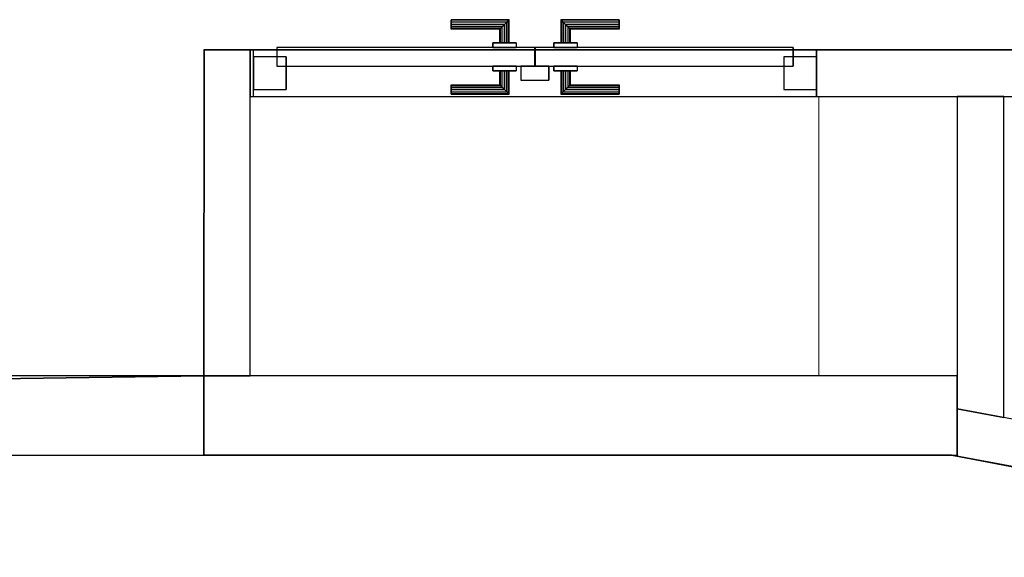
# Model space of a CAD drawing. Header units: metres. Extents: x 391.1 to 427.5, y 12.8 to 28.4.
# Tile 90 of 189: x 404 to 406.1, y 23.3 to 24.4. Entities that reach past the tile are written whole.
import ezdxf

# ---------------------------------------------------------------- set-up
doc = ezdxf.new("R2010")
doc.units = ezdxf.units.M
doc.layers.add('01_CARPINTERIA', color=5, linetype='Continuous', lineweight=25, true_color=0x0000ff)
doc.layers.add('01_SUELOS', color=7, linetype='Continuous', lineweight=25, true_color=0x007f00)
for name, color, linetype, lineweight in [('A-COLS-____-MCUT', 7, 'Continuous', 18), ('A-COLS-____-OTLN', 7, 'Continuous', 18), ('A-GENM-____-OTLN', 7, 'Continuous', 18), ('A-WALL-____-MCUT', 7, 'Continuous', 25), ('A-WALL-____-OTLN', 7, 'Continuous', 25)]:
    doc.layers.add(name, color=color, linetype=linetype, lineweight=lineweight)

# ---------------------------------------------------------------- blocks, each defined once
blk = doc.blocks.new('Family - Evans PA-152017-03_CLI_AIRE_P0A')
at = {"layer": 'A-WALL-____-MCUT', "color": 253, "true_color": 0xaaaaaa}
for p, q in [((0.019, 0.1), (0, 0)), ((0.6897, 0.1), (0.019, 0.1)), ((0.6897, 0), (0.6897, 0.1)), ((0, 0), (0.6897, 0))]:
    blk.add_line(p, q, dxfattribs=at)
at = {"layer": 'A-WALL-____-OTLN', "color": 253, "true_color": 0xaaaaaa}
for p, q in [((0.019, 0.1), (0, 0)), ((0.6897, 0.1), (0.019, 0.1)), ((0.6897, 0), (0.6897, 0.1)), ((0, 0), (0.6897, 0))]:
    blk.add_line(p, q, dxfattribs=at)
at = {"layer": 'A-WALL-____-OTLN', "color": 253, "lineweight": 18, "true_color": 0xaaaaaa}
blk.add_line((0, 0), (0.6897, 0), dxfattribs=at)
blk = doc.blocks.new('Family - Pilar PA-152210-03_CLI_AIRE_P0A')
at = {"layer": 'A-COLS-____-MCUT', "color": 253, "true_color": 0xaaaaaa}
for p, q in [((0.2976, 0.6), (0, 0.6)), ((0, 0.6), (0, 0)), ((0.2976, 0), (0.2976, 0.6)), ((0, 0), (0.2976, 0))]:
    blk.add_line(p, q, dxfattribs=at)
at = {"layer": 'A-COLS-____-OTLN', "color": 253, "true_color": 0xaaaaaa}
for p, q in [((0.2976, 0.6), (0, 0.6)), ((0, 0.6), (0, 0)), ((0.2976, 0), (0.2976, 0.6)), ((0, 0), (0.2976, 0))]:
    blk.add_line(p, q, dxfattribs=at)
blk = doc.blocks.new('Family - LONDR55-XX_ZZ-ARQ-CAA-M3D-Londres55-152318-03_CLI_AIRE_P0A')
at = {"layer": '01_CARPINTERIA', "color": 161, "true_color": 0xaaaaff}
for p, q in [((0.4242, 0.1487), (0.4242, 0.15)), ((0.4242, 0.15), (0.4242, 0.1487)), ((0.5492, 0.15), (0.4242, 0.15)), ((0.4242, 0.145), (0.4242, 0.1487)), ((0.4242, 0.1487), (0.4242, 0.145)), ((0.5478, 0.1487), (0.4242, 0.1487)), ((0.5478, 0.1487), (0.4242, 0.1487)), ((0.5478, 0.1487), (0.5442, 0.145)), ((0.5442, 0.145), (0.5478, 0.1487)), ((0.5492, 0.15), (0.5478, 0.1487)), ((0.5478, 0.1487), (0.5492, 0.15)), ((0.5478, 0.1), (0.5478, 0.1487)), ((0.5478, 0.1), (0.5478, 0.1487)), ((0.5492, 0.1), (0.5492, 0.15)), ((0.6615, 0.1487), (0.6602, 0.15)), ((0.6602, 0.15), (0.6602, 0.1)), ((0.6602, 0.15), (0.6615, 0.1487)), ((0.7852, 0.15), (0.6602, 0.15)), ((0.6652, 0.145), (0.6615, 0.1487)), ((0.6615, 0.1487), (0.6615, 0.1)), ((0.6615, 0.1487), (0.6615, 0.1)), ((0.6615, 0.1487), (0.6652, 0.145)), ((0.7852, 0.1487), (0.6615, 0.1487)), ((0.7852, 0.1487), (0.6615, 0.1487)), ((0.7852, 0.1487), (0.7852, 0.15)), ((0.7852, 0.15), (0.7852, 0.1487)), ((0.7852, 0.145), (0.7852, 0.1487)), ((0.7852, 0.1487), (0.7852, 0.145)), ((0.4242, 0.14), (0.4242, 0.145)), ((0.4242, 0.145), (0.4242, 0.14)), ((0.5442, 0.145), (0.4242, 0.145)), ((0.5442, 0.145), (0.4242, 0.145)), ((0.4242, 0.135), (0.4242, 0.14)), ((0.4242, 0.14), (0.4242, 0.135)), ((0.4242, 0.14), (0.5392, 0.14)), ((0.5392, 0.14), (0.4242, 0.14)), ((0.4242, 0.135), (0.4242, 0.1313)), ((0.4242, 0.1313), (0.4242, 0.135)), ((0.5342, 0.135), (0.4242, 0.135)), ((0.5342, 0.135), (0.4242, 0.135)), ((0.4242, 0.1313), (0.4242, 0.13)), ((0.4242, 0.13), (0.4242, 0.1313)), ((0.5305, 0.1313), (0.4242, 0.1313)), ((0.5305, 0.1313), (0.4242, 0.1313)), ((0.5292, 0.13), (0.4242, 0.13)), ((0.5292, 0.13), (0.5305, 0.1313)), ((0.5305, 0.1313), (0.5292, 0.13)), ((0.5292, 0.1), (0.5292, 0.13)), ((0.5305, 0.1313), (0.5342, 0.135)), ((0.5342, 0.135), (0.5305, 0.1313)), ((0.5305, 0.1), (0.5305, 0.1313)), ((0.5305, 0.1), (0.5305, 0.1313)), ((0.5342, 0.135), (0.5392, 0.14)), ((0.5392, 0.14), (0.5342, 0.135)), ((0.5342, 0.1), (0.5342, 0.135)), ((0.5342, 0.1), (0.5342, 0.135)), ((0.5442, 0.145), (0.5392, 0.14)), ((0.5392, 0.14), (0.5442, 0.145)), ((0.5392, 0.14), (0.5392, 0.1)), ((0.5392, 0.1), (0.5392, 0.14)), ((0.5442, 0.1), (0.5442, 0.145)), ((0.5442, 0.1), (0.5442, 0.145)), ((0.6702, 0.14), (0.6652, 0.145)), ((0.6652, 0.145), (0.6652, 0.1)), ((0.6652, 0.145), (0.6652, 0.1)), ((0.6652, 0.145), (0.6702, 0.14)), ((0.7852, 0.145), (0.6652, 0.145)), ((0.7852, 0.145), (0.6652, 0.145)), ((0.6702, 0.1), (0.6702, 0.14)), ((0.6702, 0.14), (0.6702, 0.1)), ((0.6702, 0.14), (0.6752, 0.135)), ((0.6752, 0.135), (0.6702, 0.14)), ((0.6702, 0.14), (0.7852, 0.14)), ((0.7852, 0.14), (0.6702, 0.14)), ((0.6752, 0.135), (0.6752, 0.1)), ((0.6752, 0.135), (0.6788, 0.1313)), ((0.6788, 0.1313), (0.6752, 0.135)), ((0.6752, 0.135), (0.6752, 0.1)), ((0.7852, 0.135), (0.6752, 0.135)), ((0.7852, 0.135), (0.6752, 0.135)), ((0.6788, 0.1313), (0.6788, 0.1)), ((0.6788, 0.1313), (0.6802, 0.13)), ((0.6802, 0.13), (0.6788, 0.1313)), ((0.6788, 0.1313), (0.6788, 0.1)), ((0.7852, 0.1313), (0.6788, 0.1313)), ((0.7852, 0.1313), (0.6788, 0.1313)), ((0.6802, 0.13), (0.6802, 0.1)), ((0.7852, 0.13), (0.6802, 0.13)), ((0.7852, 0.145), (0.7852, 0.14)), ((0.7852, 0.14), (0.7852, 0.145)), ((0.7852, 0.14), (0.7852, 0.135)), ((0.7852, 0.135), (0.7852, 0.14)), ((0.7852, 0.135), (0.7852, 0.1313)), ((0.7852, 0.1313), (0.7852, 0.135)), ((0.7852, 0.1313), (0.7852, 0.13)), ((0.7852, 0.13), (0.7852, 0.1313)), ((0.6042, 0.09), (0.05, 0.09)), ((0.05, 0.09), (0.05, 0.05)), ((0.6042, 0.09), (0.05, 0.09)), ((0.05, 0.09), (0.05, 0.05)), ((0.5642, 0.1), (0.5142, 0.1)), ((0.5142, 0.1), (0.5642, 0.1)), ((0.5142, 0.1), (0.5142, 0.09)), ((0.5142, 0.09), (0.5142, 0.1)), ((0.5642, 0.09), (0.5142, 0.09)), ((0.5142, 0.09), (0.5642, 0.09)), ((0.5305, 0.1), (0.5292, 0.1)), ((0.5292, 0.1), (0.5305, 0.1)), ((0.5342, 0.1), (0.5305, 0.1)), ((0.5305, 0.1), (0.5342, 0.1)), ((0.5392, 0.1), (0.5342, 0.1)), ((0.5342, 0.1), (0.5392, 0.1)), ((0.5442, 0.1), (0.5392, 0.1)), ((0.5392, 0.1), (0.5442, 0.1)), ((0.5442, 0.1), (0.5478, 0.1)), ((0.5478, 0.1), (0.5442, 0.1)), ((0.5478, 0.1), (0.5492, 0.1)), ((0.5492, 0.1), (0.5478, 0.1)), ((0.5642, 0.1), (0.5642, 0.09)), ((0.5642, 0.1), (0.5642, 0.09)), ((0.6042, 0.05), (0.6042, 0.09)), ((0.6042, 0.09), (0.6042, 0.05)), ((1.1593, 0.09), (0.6052, 0.09)), ((0.6052, 0.09), (0.6052, 0.05)), ((1.1593, 0.09), (0.6052, 0.09)), ((0.6052, 0.09), (0.6052, 0.05)), ((0.6952, 0.1), (0.6452, 0.1)), ((0.6452, 0.1), (0.6952, 0.1)), ((0.6452, 0.1), (0.6452, 0.09)), ((0.6452, 0.09), (0.6452, 0.1)), ((0.6952, 0.09), (0.6452, 0.09)), ((0.6452, 0.09), (0.6952, 0.09)), ((0.6615, 0.1), (0.6602, 0.1)), ((0.6602, 0.1), (0.6615, 0.1)), ((0.6652, 0.1), (0.6615, 0.1)), ((0.6615, 0.1), (0.6652, 0.1)), ((0.6702, 0.1), (0.6652, 0.1)), ((0.6652, 0.1), (0.6702, 0.1)), ((0.6752, 0.1), (0.6702, 0.1)), ((0.6702, 0.1), (0.6752, 0.1)), ((0.6752, 0.1), (0.6788, 0.1)), ((0.6788, 0.1), (0.6752, 0.1)), ((0.6788, 0.1), (0.6802, 0.1)), ((0.6802, 0.1), (0.6788, 0.1)), ((0.6952, 0.1), (0.6952, 0.09)), ((0.6952, 0.1), (0.6952, 0.09)), ((1.1593, 0.05), (1.1593, 0.09)), ((1.1593, 0.09), (1.1593, 0.05)), ((0.07, 0.07), (0, 0.07)), ((0, 0.07), (0, 0)), ((0.07, 0.07), (0, 0.07)), ((0, 0.07), (0, 0)), ((0.07, 0), (0.07, 0.07)), ((0.07, 0.07), (0.07, 0)), ((1.2093, 0.07), (1.1393, 0.07)), ((1.1393, 0.07), (1.1393, 0)), ((1.2093, 0.07), (1.1393, 0.07)), ((1.1393, 0.07), (1.1393, 0)), ((1.2093, 0), (1.2093, 0.07)), ((1.2093, 0.07), (1.2093, 0)), ((0.05, 0.05), (0.6042, 0.05)), ((0.05, 0.05), (0.6042, 0.05)), ((0.5142, 0.05), (0.5642, 0.05)), ((0.5642, 0.05), (0.5142, 0.05)), ((0.5142, 0.05), (0.5142, 0.04)), ((0.5142, 0.04), (0.5142, 0.05)), ((0.5642, 0.05), (0.5642, 0.04)), ((0.5642, 0.05), (0.5642, 0.04)), ((0.6342, 0.05), (0.5742, 0.05)), ((0.5742, 0.05), (0.5742, 0.02)), ((0.6342, 0.05), (0.5742, 0.05)), ((0.5742, 0.05), (0.5742, 0.02)), ((0.6052, 0.05), (1.1593, 0.05)), ((0.6052, 0.05), (1.1593, 0.05)), ((0.6342, 0.02), (0.6342, 0.05)), ((0.6342, 0.05), (0.6342, 0.02)), ((0.6452, 0.05), (0.6952, 0.05)), ((0.6952, 0.05), (0.6452, 0.05)), ((0.6452, 0.05), (0.6452, 0.04)), ((0.6452, 0.04), (0.6452, 0.05)), ((0.6952, 0.05), (0.6952, 0.04)), ((0.6952, 0.05), (0.6952, 0.04)), ((0.5142, 0.04), (0.5642, 0.04)), ((0.5642, 0.04), (0.5142, 0.04)), ((0.5305, 0.04), (0.5292, 0.04)), ((0.5292, 0.04), (0.5305, 0.04)), ((0.5292, 0.01), (0.5292, 0.04)), ((0.5342, 0.04), (0.5305, 0.04)), ((0.5305, 0.04), (0.5342, 0.04)), ((0.5305, 0.0087), (0.5305, 0.04)), ((0.5305, 0.0087), (0.5305, 0.04)), ((0.5342, 0.04), (0.5392, 0.04)), ((0.5392, 0.04), (0.5342, 0.04)), ((0.5342, 0.005), (0.5342, 0.04)), ((0.5342, 0.005), (0.5342, 0.04)), ((0.5392, 0.04), (0.5442, 0.04)), ((0.5442, 0.04), (0.5392, 0.04)), ((0.5392, 0.04), (0.5392, 0)), ((0.5392, 0), (0.5392, 0.04)), ((0.5442, 0.04), (0.5478, 0.04)), ((0.5478, 0.04), (0.5442, 0.04)), ((0.5442, -0.005), (0.5442, 0.04)), ((0.5442, -0.005), (0.5442, 0.04)), ((0.5478, 0.04), (0.5492, 0.04)), ((0.5492, 0.04), (0.5478, 0.04)), ((0.5478, -0.0087), (0.5478, 0.04)), ((0.5478, -0.0087), (0.5478, 0.04)), ((0.5492, -0.01), (0.5492, 0.04)), ((0.6452, 0.04), (0.6952, 0.04)), ((0.6952, 0.04), (0.6452, 0.04)), ((0.6615, 0.04), (0.6602, 0.04)), ((0.6602, 0.04), (0.6615, 0.04)), ((0.6602, 0.04), (0.6602, -0.01)), ((0.6652, 0.04), (0.6615, 0.04)), ((0.6615, 0.04), (0.6652, 0.04)), ((0.6615, 0.04), (0.6615, -0.0087)), ((0.6615, 0.04), (0.6615, -0.0087)), ((0.6652, 0.04), (0.6702, 0.04)), ((0.6702, 0.04), (0.6652, 0.04)), ((0.6652, 0.04), (0.6652, -0.005)), ((0.6652, 0.04), (0.6652, -0.005)), ((0.6702, 0.04), (0.6752, 0.04)), ((0.6752, 0.04), (0.6702, 0.04)), ((0.6702, 0), (0.6702, 0.04)), ((0.6702, 0.04), (0.6702, 0)), ((0.6752, 0.04), (0.6788, 0.04)), ((0.6788, 0.04), (0.6752, 0.04)), ((0.6752, 0.04), (0.6752, 0.005)), ((0.6752, 0.04), (0.6752, 0.005)), ((0.6788, 0.04), (0.6802, 0.04)), ((0.6802, 0.04), (0.6788, 0.04)), ((0.6788, 0.04), (0.6788, 0.0087)), ((0.6788, 0.04), (0.6788, 0.0087)), ((0.6802, 0.04), (0.6802, 0.01)), ((0, 0), (0.07, 0)), ((0, 0), (0.07, 0)), ((0.4242, 0.0087), (0.4242, 0.01)), ((0.4242, 0.01), (0.4242, 0.0087)), ((0.4242, 0.01), (0.5292, 0.01)), ((0.4242, 0.005), (0.4242, 0.0087)), ((0.4242, 0.0087), (0.4242, 0.005)), ((0.4242, 0.0087), (0.5305, 0.0087)), ((0.4242, 0.0087), (0.5305, 0.0087)), ((0.4242, 0), (0.4242, 0.005)), ((0.4242, 0.005), (0.4242, 0)), ((0.4242, 0.005), (0.5342, 0.005)), ((0.4242, 0.005), (0.5342, 0.005)), ((0.4242, -0.005), (0.4242, 0)), ((0.4242, 0), (0.4242, -0.005)), ((0.5392, 0), (0.4242, 0)), ((0.4242, 0), (0.5392, 0)), ((0.5305, 0.0087), (0.5292, 0.01)), ((0.5292, 0.01), (0.5305, 0.0087)), ((0.5342, 0.005), (0.5305, 0.0087)), ((0.5305, 0.0087), (0.5342, 0.005)), ((0.5392, 0), (0.5342, 0.005)), ((0.5342, 0.005), (0.5392, 0)), ((0.5742, 0.02), (0.6342, 0.02)), ((0.5742, 0.02), (0.6342, 0.02)), ((0.6652, -0.005), (0.6702, 0)), ((0.6702, 0), (0.6652, -0.005)), ((0.6752, 0.005), (0.6702, 0)), ((0.6702, 0), (0.6752, 0.005)), ((0.7852, 0), (0.6702, 0)), ((0.6702, 0), (0.7852, 0)), ((0.6788, 0.0087), (0.6752, 0.005)), ((0.6752, 0.005), (0.6788, 0.0087)), ((0.6752, 0.005), (0.7852, 0.005)), ((0.6752, 0.005), (0.7852, 0.005)), ((0.6802, 0.01), (0.6788, 0.0087)), ((0.6788, 0.0087), (0.6802, 0.01)), ((0.6788, 0.0087), (0.7852, 0.0087)), ((0.6788, 0.0087), (0.7852, 0.0087)), ((0.6802, 0.01), (0.7852, 0.01)), ((0.7852, 0.0087), (0.7852, 0.01)), ((0.7852, 0.01), (0.7852, 0.0087)), ((0.7852, 0.005), (0.7852, 0.0087)), ((0.7852, 0.0087), (0.7852, 0.005)), ((0.7852, 0.005), (0.7852, 0)), ((0.7852, 0), (0.7852, 0.005)), ((0.7852, 0), (0.7852, -0.005)), ((0.7852, -0.005), (0.7852, 0)), ((1.1393, 0), (1.2093, 0)), ((1.1393, 0), (1.2093, 0)), ((0.4242, -0.005), (0.4242, -0.0087)), ((0.4242, -0.0087), (0.4242, -0.005)), ((0.4242, -0.005), (0.5442, -0.005)), ((0.4242, -0.005), (0.5442, -0.005)), ((0.4242, -0.0087), (0.4242, -0.01)), ((0.4242, -0.01), (0.4242, -0.0087)), ((0.4242, -0.0087), (0.5478, -0.0087)), ((0.4242, -0.0087), (0.5478, -0.0087)), ((0.4242, -0.01), (0.5492, -0.01)), ((0.5392, 0), (0.5442, -0.005)), ((0.5442, -0.005), (0.5392, 0)), ((0.5442, -0.005), (0.5478, -0.0087)), ((0.5478, -0.0087), (0.5442, -0.005)), ((0.5478, -0.0087), (0.5492, -0.01)), ((0.5492, -0.01), (0.5478, -0.0087)), ((0.6602, -0.01), (0.6615, -0.0087)), ((0.6615, -0.0087), (0.6602, -0.01)), ((0.6602, -0.01), (0.7852, -0.01)), ((0.6615, -0.0087), (0.6652, -0.005)), ((0.6652, -0.005), (0.6615, -0.0087)), ((0.6615, -0.0087), (0.7852, -0.0087)), ((0.6615, -0.0087), (0.7852, -0.0087)), ((0.6652, -0.005), (0.7852, -0.005)), ((0.6652, -0.005), (0.7852, -0.005)), ((0.7852, -0.005), (0.7852, -0.0087)), ((0.7852, -0.0087), (0.7852, -0.005)), ((0.7852, -0.0087), (0.7852, -0.01)), ((0.7852, -0.01), (0.7852, -0.0087))]:
    blk.add_line(p, q, dxfattribs=at)
blk = doc.blocks.new('Family - Porta PA-152319-03_CLI_AIRE_P0A')
blk.add_blockref('Family - LONDR55-XX_ZZ-ARQ-CAA-M3D-Londres55-152318-03_CLI_AIRE_P0A', (0, 0))
blk = doc.blocks.new('Family - LONDR55-XX_ZZ-ARQ-CAA-M3D-Londres55-152321-03_CLI_AIRE_P0A')
at = {"layer": '01_SUELOS', "color": 9, "true_color": 0xaad4aa}
for p, q in [((1.059, 0.0159), (1.06, 0.7159)), ((1.059, 0.0159), (1.06, 0.7159)), ((1.06, 0.7159), (1.059, 0.0159)), ((1.06, 0.7159), (1.059, 0.0159)), ((1.06, 0.7159), (6.46, 0.7159)), ((1.06, 0.7159), (6.46, 0.7159)), ((6.46, 0.7159), (1.06, 0.7159)), ((6.46, 0.7159), (1.06, 0.7159)), ((0, 0), (1.059, 0.0159)), ((0, 0), (1.059, 0.0159)), ((0, 0), (1.059, 0.0159)), ((0, 0), (1.059, 0.0159))]:
    blk.add_line(p, q, dxfattribs=at)
blk = doc.blocks.new('Family - Evans PA-152366-03_CLI_AIRE_P0A')
at = {"layer": 'A-WALL-____-MCUT', "color": 253, "true_color": 0xaaaaaa}
for p, q in [((2.7774, 0.17), (0, 0.17)), ((2.7774, 0), (2.7774, 0.17)), ((0, 0), (2.7774, 0))]:
    blk.add_line(p, q, dxfattribs=at)
at = {"layer": 'A-WALL-____-OTLN', "color": 253, "true_color": 0xaaaaaa}
for p, q in [((2.7774, 0.17), (0, 0.17)), ((2.7774, 0), (2.7774, 0.17)), ((0, 0), (2.7774, 0))]:
    blk.add_line(p, q, dxfattribs=at)
at = {"layer": 'A-WALL-____-OTLN', "color": 253, "lineweight": 18, "true_color": 0xaaaaaa}
blk.add_line((0, 0), (2.7774, 0), dxfattribs=at)
blk = doc.blocks.new('Family - Evans PA-152455-03_CLI_AIRE_P0A')
at = {"layer": 'A-WALL-____-MCUT', "color": 253, "true_color": 0xaaaaaa}
for p, q in [((0.7, 0.1), (0, 0.1)), ((0, 0.1), (0, 0)), ((0.7, 0), (0.7, 0.1)), ((0, 0), (0.7, 0))]:
    blk.add_line(p, q, dxfattribs=at)
at = {"layer": 'A-WALL-____-OTLN', "color": 253, "true_color": 0xaaaaaa}
for p, q in [((0.7, 0.1), (0, 0.1)), ((0, 0.1), (0, 0)), ((0.7, 0), (0.7, 0.1)), ((0, 0), (0.7, 0))]:
    blk.add_line(p, q, dxfattribs=at)
at = {"layer": 'A-WALL-____-OTLN', "color": 253, "lineweight": 18, "true_color": 0xaaaaaa}
blk.add_line((0, 0), (0.7072, 0), dxfattribs=at)
blk = doc.blocks.new('Family - Evans PA-152483-03_CLI_AIRE_P0A')
at = {"layer": 'A-WALL-____-MCUT', "color": 253, "true_color": 0xaaaaaa}
for p, q in [((-0.019, 0.1), (0, 0)), ((1.1449, 0.1), (-0.019, 0.1)), ((1.1639, 0), (1.1449, 0.1)), ((0, 0), (1.1639, 0))]:
    blk.add_line(p, q, dxfattribs=at)
at = {"layer": 'A-WALL-____-OTLN', "color": 253, "true_color": 0xaaaaaa}
for p, q in [((-0.019, 0.1), (0, 0)), ((1.1449, 0.1), (-0.019, 0.1)), ((1.1639, 0), (1.1449, 0.1)), ((0, 0), (1.1639, 0))]:
    blk.add_line(p, q, dxfattribs=at)
at = {"layer": 'A-WALL-____-OTLN', "color": 253, "lineweight": 18, "true_color": 0xaaaaaa}
blk.add_line((0, 0), (1.1639, 0), dxfattribs=at)
blk = doc.blocks.new('Family - Evans PA-152603-03_CLI_AIRE_P0A')
at = {"layer": 'A-WALL-____-MCUT', "color": 253, "true_color": 0xaaaaaa}
for p, q in [((3.9845, 0.1), (3.5802, 0.1)), ((3.9845, 0), (3.9845, 0.1)), ((5.1939, 0.1), (5.1939, 0)), ((5.2009, 0.1), (5.1939, 0.1)), ((5.2009, 0), (5.2009, 0.1)), ((3.5802, 0), (3.9845, 0)), ((5.1939, 0), (5.2009, 0))]:
    blk.add_line(p, q, dxfattribs=at)
at = {"layer": 'A-WALL-____-OTLN', "color": 253, "true_color": 0xaaaaaa}
for p, q in [((5.2009, 0.1), (0, 0.1)), ((5.1939, 0.1), (3.9845, 0.1)), ((3.9845, 0.1), (3.9845, 0)), ((5.1939, 0.1), (5.1939, 0)), ((5.2009, 0), (5.2009, 0.1)), ((0, 0), (5.2009, 0)), ((3.9845, 0), (5.1939, 0))]:
    blk.add_line(p, q, dxfattribs=at)
at = {"layer": 'A-WALL-____-OTLN', "color": 253, "lineweight": 18, "true_color": 0xaaaaaa}
blk.add_line((0, 0), (5.2009, 0), dxfattribs=at)
blk = doc.blocks.new('Family - Vano de puerta PA-152605-03_CLI_AIRE_P0A')
at = {"layer": 'A-GENM-____-OTLN', "color": 253, "true_color": 0xaaaaaa}
for p, q in [((404.5227, 24.3496), (404.5227, 24.2496)), ((405.7321, 24.3496), (404.5227, 24.3496)), ((404.5227, 24.3496), (404.5227, 24.2496)), ((404.5227, 24.3496), (405.7321, 24.3496)), ((405.7321, 24.2496), (405.7321, 24.3496)), ((405.7321, 24.3496), (405.7321, 24.2496)), ((404.5227, 24.2496), (405.7321, 24.2496)), ((405.7321, 24.2496), (404.5227, 24.2496))]:
    blk.add_line(p, q, dxfattribs=at)
blk = doc.blocks.new('Family - LONDR55-XX_ZZ-ARQ-CAA-M3D-Londres55-152611-03_CLI_AIRE_P0A')
at = {"layer": '01_SUELOS', "color": 9, "true_color": 0xaad4aa}
for p, q in [((5.2387, 10.409), (4.1797, 10.3931)), ((4.1797, 10.3931), (5.2387, 10.409)), ((5.2385, 10.239), (5.2387, 10.409)), ((5.2387, 10.409), (5.2385, 10.239)), ((6.8447, 10.239), (5.2385, 10.239)), ((5.2385, 10.239), (6.8447, 10.239)), ((7.6947, 10.0774), (6.8447, 10.239)), ((6.8447, 10.239), (7.6947, 10.0774))]:
    blk.add_line(p, q, dxfattribs=at)
blk = doc.blocks.new('LONDR55-XX_ZZ-ARQ-CAA-M3D-Londres55_ifc-1-03_CLI_AIRE_P0A')
at = {"layer": '01_CARPINTERIA', "color": 253, "lineweight": 18, "true_color": 0xaaaaaa}
blk.add_blockref('Family - Porta PA-152319-03_CLI_AIRE_P0A', (404.5227, 24.2646), dxfattribs=at)
at = {"layer": '01_SUELOS', "color": 253, "lineweight": 18, "true_color": 0xaaaaaa}
for name, p in [('Family - LONDR55-XX_ZZ-ARQ-CAA-M3D-Londres55-152321-03_CLI_AIRE_P0A', (403.3569, 23.6337)), ('Family - LONDR55-XX_ZZ-ARQ-CAA-M3D-Londres55-152611-03_CLI_AIRE_P0A', (399.1772, 13.2406))]:
    blk.add_blockref(name, p, dxfattribs=at)
at = {"layer": 'A-COLS-____-OTLN', "color": 253, "lineweight": 18, "true_color": 0xaaaaaa}
blk.add_blockref('Family - Pilar PA-152210-03_CLI_AIRE_P0A', (405.7369, 23.6496), dxfattribs=at)
at = {"layer": 'A-GENM-____-OTLN', "color": 253, "lineweight": 18, "true_color": 0xaaaaaa}
blk.add_blockref('Family - Vano de puerta PA-152605-03_CLI_AIRE_P0A', (0, 0), dxfattribs=at)
at = {"layer": 'A-WALL-____-OTLN', "color": 253, "lineweight": 18, "true_color": 0xaaaaaa}
for name, p, rotation in [('Family - Evans PA-152455-03_CLI_AIRE_P0A', (404.4157, 24.3496), 270), ('Family - Evans PA-152603-03_CLI_AIRE_P0A', (409.7166, 24.3496), 180), ('Family - Evans PA-152017-03_CLI_AIRE_P0A', (406.1345, 23.5599), 90), ('Family - Evans PA-152483-03_CLI_AIRE_P0A', (406.0345, 23.4771), 349.2446240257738)]:
    blk.add_blockref(name, p, dxfattribs=dict(at, rotation=rotation))
blk.add_blockref('Family - Evans PA-152366-03_CLI_AIRE_P0A', (403.2571, 23.4796), dxfattribs=at)

msp = doc.modelspace()

# ---------------------------------------------------------------- block references
at = {"lineweight": 5}
msp.add_blockref('LONDR55-XX_ZZ-ARQ-CAA-M3D-Londres55_ifc-1-03_CLI_AIRE_P0A', (0, 0), dxfattribs=at)

doc.saveas('drawing.dxf')
